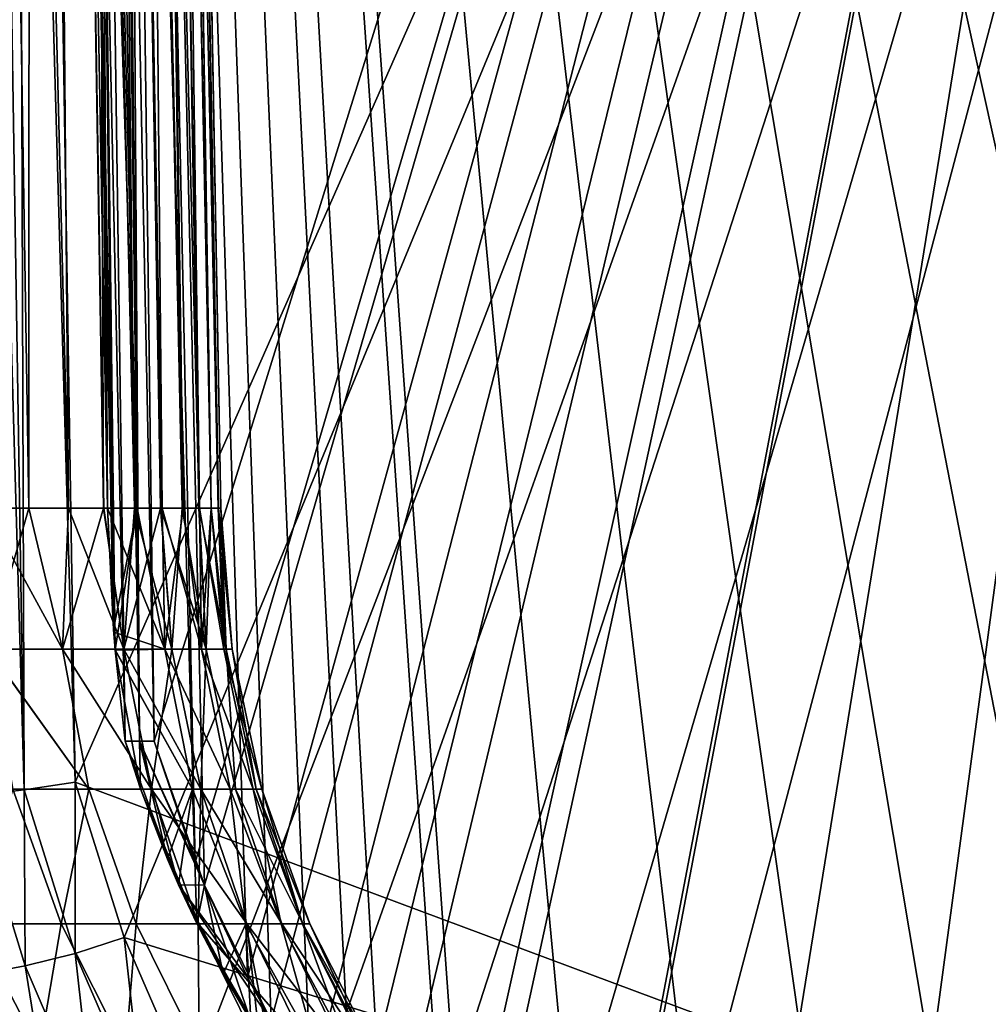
# Model space of a CAD drawing. Header units: millimetres. Extents: x -39.5 to 39.5, y -2 to 94.9.
# Tile 28 of 256: x -34.5 to -30.9, y 1.7 to 5.3. Entities that reach past the tile are written whole.
import ezdxf

# ---------------------------------------------------------------- set-up
doc = ezdxf.new("R2010")
doc.units = ezdxf.units.MM
doc.header["$LTSCALE"] = 65.185185
for name, color, linetype in [('417', 7, 'CONTINUOUS'), ('418', 7, 'CONTINUOUS'), ('422', 7, 'CONTINUOUS'), ('423', 7, 'CONTINUOUS'), ('437', 7, 'CONTINUOUS'), ('439', 7, 'CONTINUOUS'), ('449', 7, 'CONTINUOUS'), ('737', 7, 'CONTINUOUS'), ('741', 7, 'CONTINUOUS'), ('768', 7, 'CONTINUOUS'), ('775', 7, 'CONTINUOUS'), ('827', 7, 'CONTINUOUS'), ('830', 7, 'CONTINUOUS'), ('832', 7, 'CONTINUOUS'), ('836', 7, 'CONTINUOUS')]:
    doc.layers.add(name, color=color, linetype=linetype)

msp = doc.modelspace()

# ---------------------------------------------------------------- linework, layer by layer
at = {"layer": '417', "linetype": 'Continuous'}
for points in [[(-34.3671, 20, 13.4348), (-34.2364, 20, 13.7644), (-34.0677, 2.6642, 13.3695), (-34.3671, 20, 13.4348)], [(-34.34, 11.7384, 13.1047), (-34.3671, 20, 13.4348), (-34.1866, 3.5284, 13.1046), (-34.34, 11.7384, 13.1047)], [(-34.1866, 3.5284, 13.1046), (-34.3671, 20, 13.4348), (-34.1641, 3.0685, 13.141), (-34.1866, 3.5284, 13.1046)], [(-34.1641, 3.0685, 13.141), (-34.3671, 20, 13.4348), (-34.1585, 3.0022, 13.1523), (-34.1641, 3.0685, 13.141)], [(-34.1585, 3.0022, 13.1523), (-34.3671, 20, 13.4348), (-34.1209, 2.6642, 13.2333), (-34.1585, 3.0022, 13.1523)], [(-34.1209, 2.6642, 13.2333), (-34.3671, 20, 13.4348), (-34.0677, 2.6642, 13.3695), (-34.1209, 2.6642, 13.2333)], [(-34.2364, 20, 13.7644), (-34.1251, 11.3136, 13.6348), (-34.0677, 2.6642, 13.3695), (-34.2364, 20, 13.7644)], [(-34.014, 2.6642, 13.5056), (-34.0677, 2.6642, 13.3695), (-34.1251, 11.3136, 13.6348), (-34.014, 2.6642, 13.5056)]]:
    msp.add_3dface(points, dxfattribs=at)
at = {"layer": '418', "linetype": 'Continuous'}
for points in [[(-34.7467, 20, 7.9407), (-34.4732, 20, 8.5499), (-34.4797, 3.5284, 7.8308), (-34.7467, 20, 7.9407)], [(-34.6424, 3.5284, 7.5312), (-34.7467, 20, 7.9407), (-34.4797, 3.5284, 7.8308), (-34.6424, 3.5284, 7.5312)], [(-34.282, 20, 12.4705), (-34.4946, 20, 13.104), (-34.0772, 3.5284, 12.7902), (-34.282, 20, 12.4705)], [(-34.4946, 20, 13.104), (-34.34, 11.7384, 13.1047), (-34.0772, 3.5284, 12.7902), (-34.4946, 20, 13.104)], [(-34.4797, 3.5284, 7.8308), (-34.4732, 20, 8.5499), (-34.3325, 3.5284, 8.1393), (-34.4797, 3.5284, 7.8308)], [(-34.4732, 20, 8.5499), (-34.2673, 20, 9.1819), (-34.2015, 3.5284, 8.4553), (-34.4732, 20, 8.5499)], [(-34.3325, 3.5284, 8.1393), (-34.4732, 20, 8.5499), (-34.2015, 3.5284, 8.4553), (-34.3325, 3.5284, 8.1393)], [(-34.1388, 20, 11.8234), (-34.282, 20, 12.4705), (-33.9063, 3.5284, 12.1429), (-34.1388, 20, 11.8234)], [(-33.9063, 3.5284, 12.1429), (-34.282, 20, 12.4705), (-33.9836, 3.5284, 12.4694), (-33.9063, 3.5284, 12.1429)], [(-33.9836, 3.5284, 12.4694), (-34.282, 20, 12.4705), (-34.0772, 3.5284, 12.7902), (-33.9836, 3.5284, 12.4694)], [(-34.2673, 20, 9.1819), (-34.1297, 20, 9.8321), (-33.9099, 3.5284, 9.4392), (-34.2673, 20, 9.1819)], [(-34.2015, 3.5284, 8.4553), (-34.2673, 20, 9.1819), (-34.0873, 3.5284, 8.7778), (-34.2015, 3.5284, 8.4553)], [(-34.0873, 3.5284, 8.7778), (-34.2673, 20, 9.1819), (-33.9899, 3.5284, 9.1062), (-34.0873, 3.5284, 8.7778)], [(-33.9899, 3.5284, 9.1062), (-34.2673, 20, 9.1819), (-33.9099, 3.5284, 9.4392), (-33.9899, 3.5284, 9.1062)], [(-34.0648, 20, 11.1615), (-34.1388, 20, 11.8234), (-33.8018, 3.5284, 11.4756), (-34.0648, 20, 11.1615)], [(-33.8018, 3.5284, 11.4756), (-34.1388, 20, 11.8234), (-33.8456, 3.5284, 11.8114), (-33.8018, 3.5284, 11.4756)], [(-33.8456, 3.5284, 11.8114), (-34.1388, 20, 11.8234), (-33.9063, 3.5284, 12.1429), (-33.8456, 3.5284, 11.8114)], [(-34.1297, 20, 9.8321), (-34.0619, 20, 10.4965), (-33.8027, 3.5284, 10.1149), (-34.1297, 20, 9.8321)], [(-33.9099, 3.5284, 9.4392), (-34.1297, 20, 9.8321), (-33.8475, 3.5284, 9.7756), (-33.9099, 3.5284, 9.4392)], [(-33.8475, 3.5284, 9.7756), (-34.1297, 20, 9.8321), (-33.8027, 3.5284, 10.1149), (-33.8475, 3.5284, 9.7756)], [(-34.0619, 20, 10.4965), (-34.0648, 20, 11.1615), (-33.7668, 3.5284, 10.7967), (-34.0619, 20, 10.4965)], [(-33.7668, 3.5284, 10.7967), (-34.0648, 20, 11.1615), (-33.7755, 3.5284, 11.1369), (-33.7668, 3.5284, 10.7967)], [(-33.7755, 3.5284, 11.1369), (-34.0648, 20, 11.1615), (-33.8018, 3.5284, 11.4756), (-33.7755, 3.5284, 11.1369)], [(-33.8027, 3.5284, 10.1149), (-34.0619, 20, 10.4965), (-33.7758, 3.5284, 10.4557), (-33.8027, 3.5284, 10.1149)], [(-33.7758, 3.5284, 10.4557), (-34.0619, 20, 10.4965), (-33.7668, 3.5284, 10.7967), (-33.7758, 3.5284, 10.4557)], [(-34.34, 11.7384, 13.1047), (-34.1866, 3.5284, 13.1046), (-34.0772, 3.5284, 12.7902), (-34.34, 11.7384, 13.1047)]]:
    msp.add_3dface(points, dxfattribs=at)
at = {"layer": '422', "linetype": 'Continuous'}
for points in [[(-34.4732, 20, -8.5499), (-34.7467, 20, -7.9407), (-34.3315, 3.5284, -8.1416), (-34.4732, 20, -8.5499)], [(-34.3315, 3.5284, -8.1416), (-34.7467, 20, -7.9407), (-34.4786, 3.5284, -7.833), (-34.3315, 3.5284, -8.1416)], [(-34.4786, 3.5284, -7.833), (-34.7467, 20, -7.9407), (-34.6413, 3.5284, -7.5332), (-34.4786, 3.5284, -7.833)], [(-34.2673, 20, -9.1819), (-34.4732, 20, -8.5499), (-34.0864, 3.5284, -8.7804), (-34.2673, 20, -9.1819)], [(-34.0864, 3.5284, -8.7804), (-34.4732, 20, -8.5499), (-34.2006, 3.5284, -8.4578), (-34.0864, 3.5284, -8.7804)], [(-34.2006, 3.5284, -8.4578), (-34.4732, 20, -8.5499), (-34.3315, 3.5284, -8.1416), (-34.2006, 3.5284, -8.4578)], [(-34.34, 11.7384, -13.1047), (-34.282, 20, -12.4705), (-34.1866, 3.5284, -13.1046), (-34.34, 11.7384, -13.1047)], [(-34.282, 20, -12.4705), (-34.1388, 20, -11.8234), (-33.9839, 3.5284, -12.4702), (-34.282, 20, -12.4705)], [(-34.1866, 3.5284, -13.1046), (-34.282, 20, -12.4705), (-34.0774, 3.5284, -12.7907), (-34.1866, 3.5284, -13.1046)], [(-34.0774, 3.5284, -12.7907), (-34.282, 20, -12.4705), (-33.9839, 3.5284, -12.4702), (-34.0774, 3.5284, -12.7907)], [(-34.1297, 20, -9.8321), (-34.2673, 20, -9.1819), (-33.8471, 3.5284, -9.7783), (-34.1297, 20, -9.8321)], [(-33.8471, 3.5284, -9.7783), (-34.2673, 20, -9.1819), (-33.9093, 3.5284, -9.4418), (-33.8471, 3.5284, -9.7783)], [(-33.9093, 3.5284, -9.4418), (-34.2673, 20, -9.1819), (-33.9892, 3.5284, -9.1088), (-33.9093, 3.5284, -9.4418)], [(-33.9892, 3.5284, -9.1088), (-34.2673, 20, -9.1819), (-34.0864, 3.5284, -8.7804), (-33.9892, 3.5284, -9.1088)], [(-34.1388, 20, -11.8234), (-34.0648, 20, -11.1615), (-33.8458, 3.5284, -11.8129), (-34.1388, 20, -11.8234)], [(-33.9839, 3.5284, -12.4702), (-34.1388, 20, -11.8234), (-33.9065, 3.5284, -12.1441), (-33.9839, 3.5284, -12.4702)], [(-33.9065, 3.5284, -12.1441), (-34.1388, 20, -11.8234), (-33.8458, 3.5284, -11.8129), (-33.9065, 3.5284, -12.1441)], [(-34.0619, 20, -10.4965), (-34.1297, 20, -9.8321), (-33.7757, 3.5284, -10.4582), (-34.0619, 20, -10.4965)], [(-33.7757, 3.5284, -10.4582), (-34.1297, 20, -9.8321), (-33.8025, 3.5284, -10.1174), (-33.7757, 3.5284, -10.4582)], [(-33.8025, 3.5284, -10.1174), (-34.1297, 20, -9.8321), (-33.8471, 3.5284, -9.7783), (-33.8025, 3.5284, -10.1174)], [(-34.0648, 20, -11.1615), (-34.0619, 20, -10.4965), (-33.7756, 3.5284, -11.139), (-34.0648, 20, -11.1615)], [(-33.8458, 3.5284, -11.8129), (-34.0648, 20, -11.1615), (-33.802, 3.5284, -11.4775), (-33.8458, 3.5284, -11.8129)], [(-33.802, 3.5284, -11.4775), (-34.0648, 20, -11.1615), (-33.7756, 3.5284, -11.139), (-33.802, 3.5284, -11.4775)], [(-33.7756, 3.5284, -11.139), (-34.0619, 20, -10.4965), (-33.7668, 3.5284, -10.799), (-33.7756, 3.5284, -11.139)], [(-33.7668, 3.5284, -10.799), (-34.0619, 20, -10.4965), (-33.7757, 3.5284, -10.4582), (-33.7668, 3.5284, -10.799)]]:
    msp.add_3dface(points, dxfattribs=at)
at = {"layer": '423', "linetype": 'Continuous'}
for points in [[(-34.3671, 20, -13.4348), (-34.4946, 20, -13.104), (-34.1209, 2.6642, -13.2333), (-34.3671, 20, -13.4348)], [(-34.4946, 20, -13.104), (-34.34, 11.7384, -13.1047), (-34.1649, 3.0783, -13.1395), (-34.4946, 20, -13.104)], [(-34.1209, 2.6642, -13.2333), (-34.4946, 20, -13.104), (-34.1585, 3.003, -13.1522), (-34.1209, 2.6642, -13.2333)], [(-34.1585, 3.003, -13.1522), (-34.4946, 20, -13.104), (-34.1649, 3.0783, -13.1395), (-34.1585, 3.003, -13.1522)], [(-34.014, 2.6642, -13.5056), (-34.3671, 20, -13.4348), (-34.0677, 2.6642, -13.3695), (-34.014, 2.6642, -13.5056)], [(-34.3671, 20, -13.4348), (-34.014, 2.6642, -13.5056), (-34.1251, 11.3136, -13.6348), (-34.3671, 20, -13.4348)], [(-34.0677, 2.6642, -13.3695), (-34.3671, 20, -13.4348), (-34.1209, 2.6642, -13.2333), (-34.0677, 2.6642, -13.3695)], [(-34.34, 11.7384, -13.1047), (-34.1866, 3.5284, -13.1046), (-34.1649, 3.0783, -13.1395), (-34.34, 11.7384, -13.1047)]]:
    msp.add_3dface(points, dxfattribs=at)
at = {"layer": '437', "linetype": 'Continuous'}
for points in [[(-34.6424, 3.5284, 7.5312), (-34.4797, 3.5284, 7.8308), (-34.6298, 3.0051, 7.4679), (-34.6424, 3.5284, 7.5312)], [(-34.4797, 3.5284, 7.8308), (-34.3542, 3.0051, 7.9895), (-34.6298, 3.0051, 7.4679), (-34.4797, 3.5284, 7.8308)], [(-34.4797, 3.5284, 7.8308), (-34.3325, 3.5284, 8.1393), (-34.3542, 3.0051, 7.9895), (-34.4797, 3.5284, 7.8308)], [(-34.3325, 3.5284, 8.1393), (-34.2015, 3.5284, 8.4553), (-34.3542, 3.0051, 7.9895), (-34.3325, 3.5284, 8.1393)], [(-34.2015, 3.5284, 8.4553), (-34.1264, 3.0051, 8.5338), (-34.3542, 3.0051, 7.9895), (-34.2015, 3.5284, 8.4553)], [(-34.2015, 3.5284, 8.4553), (-34.0873, 3.5284, 8.7778), (-34.1264, 3.0051, 8.5338), (-34.2015, 3.5284, 8.4553)], [(-34.1866, 3.5284, 13.1046), (-34.1641, 3.0685, 13.141), (-33.9736, 3.0051, 12.5945), (-34.1866, 3.5284, 13.1046)], [(-34.0772, 3.5284, 12.7902), (-34.1866, 3.5284, 13.1046), (-33.9736, 3.0051, 12.5945), (-34.0772, 3.5284, 12.7902)], [(-34.0873, 3.5284, 8.7778), (-33.9899, 3.5284, 9.1062), (-34.1264, 3.0051, 8.5338), (-34.0873, 3.5284, 8.7778)], [(-33.9899, 3.5284, 9.1062), (-33.9483, 3.0051, 9.0962), (-34.1264, 3.0051, 8.5338), (-33.9899, 3.5284, 9.1062)], [(-33.9836, 3.5284, 12.4694), (-34.0772, 3.5284, 12.7902), (-33.9736, 3.0051, 12.5945), (-33.9836, 3.5284, 12.4694)], [(-33.9899, 3.5284, 9.1062), (-33.9099, 3.5284, 9.4392), (-33.9483, 3.0051, 9.0962), (-33.9899, 3.5284, 9.1062)], [(-33.9063, 3.5284, 12.1429), (-33.9836, 3.5284, 12.4694), (-33.8382, 3.0051, 12.0202), (-33.9063, 3.5284, 12.1429)], [(-33.9836, 3.5284, 12.4694), (-33.9736, 3.0051, 12.5945), (-33.8382, 3.0051, 12.0202), (-33.9836, 3.5284, 12.4694)], [(-33.9099, 3.5284, 9.4392), (-33.8213, 3.0051, 9.6723), (-33.9483, 3.0051, 9.0962), (-33.9099, 3.5284, 9.4392)], [(-33.9099, 3.5284, 9.4392), (-33.8475, 3.5284, 9.7756), (-33.8213, 3.0051, 9.6723), (-33.9099, 3.5284, 9.4392)], [(-33.8456, 3.5284, 11.8114), (-33.9063, 3.5284, 12.1429), (-33.8382, 3.0051, 12.0202), (-33.8456, 3.5284, 11.8114)], [(-33.8475, 3.5284, 9.7756), (-33.8027, 3.5284, 10.1149), (-33.8213, 3.0051, 9.6723), (-33.8475, 3.5284, 9.7756)], [(-33.8018, 3.5284, 11.4756), (-33.8456, 3.5284, 11.8114), (-33.7549, 3.0051, 11.4362), (-33.8018, 3.5284, 11.4756)], [(-33.8456, 3.5284, 11.8114), (-33.8382, 3.0051, 12.0202), (-33.7549, 3.0051, 11.4362), (-33.8456, 3.5284, 11.8114)], [(-33.8027, 3.5284, 10.1149), (-33.7464, 3.0051, 10.2575), (-33.8213, 3.0051, 9.6723), (-33.8027, 3.5284, 10.1149)], [(-33.8027, 3.5284, 10.1149), (-33.7758, 3.5284, 10.4557), (-33.7464, 3.0051, 10.2575), (-33.8027, 3.5284, 10.1149)], [(-33.7755, 3.5284, 11.1369), (-33.8018, 3.5284, 11.4756), (-33.7549, 3.0051, 11.4362), (-33.7755, 3.5284, 11.1369)], [(-33.7758, 3.5284, 10.4557), (-33.7668, 3.5284, 10.7967), (-33.7464, 3.0051, 10.2575), (-33.7758, 3.5284, 10.4557)], [(-33.7668, 3.5284, 10.7967), (-33.7755, 3.5284, 11.1369), (-33.7242, 3.0051, 10.847), (-33.7668, 3.5284, 10.7967)], [(-33.7755, 3.5284, 11.1369), (-33.7549, 3.0051, 11.4362), (-33.7242, 3.0051, 10.847), (-33.7755, 3.5284, 11.1369)], [(-33.7668, 3.5284, 10.7967), (-33.7242, 3.0051, 10.847), (-33.7464, 3.0051, 10.2575), (-33.7668, 3.5284, 10.7967)], [(-34.1641, 3.0685, 13.141), (-34.1585, 3.0022, 13.1523), (-33.9736, 3.0051, 12.5945), (-34.1641, 3.0685, 13.141)], [(-34.2561, 2.486, 7.9375), (-34.5382, 2.486, 7.4048), (-34.6298, 3.0051, 7.4679), (-34.2561, 2.486, 7.9375)], [(-34.3542, 3.0051, 7.9895), (-34.2561, 2.486, 7.9375), (-34.6298, 3.0051, 7.4679), (-34.3542, 3.0051, 7.9895)], [(-34.0231, 2.486, 8.4934), (-34.2561, 2.486, 7.9375), (-34.3542, 3.0051, 7.9895), (-34.0231, 2.486, 8.4934)], [(-34.1264, 3.0051, 8.5338), (-34.0231, 2.486, 8.4934), (-34.3542, 3.0051, 7.9895), (-34.1264, 3.0051, 8.5338)], [(-34.1585, 3.0022, 13.1523), (-33.8717, 2.486, 12.6416), (-33.9736, 3.0051, 12.5945), (-34.1585, 3.0022, 13.1523)], [(-34.1585, 3.0022, 13.1523), (-34.1209, 2.6642, 13.2333), (-34.0642, 2.4864, 13.2143), (-34.1585, 3.0022, 13.1523)], [(-34.1585, 3.0022, 13.1523), (-34.0642, 2.4864, 13.2143), (-33.8717, 2.486, 12.6416), (-34.1585, 3.0022, 13.1523)], [(-33.9483, 3.0051, 9.0962), (-34.0231, 2.486, 8.4934), (-34.1264, 3.0051, 8.5338), (-33.9483, 3.0051, 9.0962)], [(-33.8411, 2.486, 9.068), (-34.0231, 2.486, 8.4934), (-33.9483, 3.0051, 9.0962), (-33.8411, 2.486, 9.068)], [(-33.8717, 2.486, 12.6416), (-33.732, 2.486, 12.0553), (-33.9736, 3.0051, 12.5945), (-33.8717, 2.486, 12.6416)], [(-33.9736, 3.0051, 12.5945), (-33.732, 2.486, 12.0553), (-33.8382, 3.0051, 12.0202), (-33.9736, 3.0051, 12.5945)], [(-33.8213, 3.0051, 9.6723), (-33.8411, 2.486, 9.068), (-33.9483, 3.0051, 9.0962), (-33.8213, 3.0051, 9.6723)], [(-33.7115, 2.486, 9.6566), (-33.8411, 2.486, 9.068), (-33.8213, 3.0051, 9.6723), (-33.7115, 2.486, 9.6566)], [(-33.732, 2.486, 12.0553), (-33.6457, 2.486, 11.4588), (-33.8382, 3.0051, 12.0202), (-33.732, 2.486, 12.0553)], [(-33.8382, 3.0051, 12.0202), (-33.6457, 2.486, 11.4588), (-33.7549, 3.0051, 11.4362), (-33.8382, 3.0051, 12.0202)], [(-33.7464, 3.0051, 10.2575), (-33.7115, 2.486, 9.6566), (-33.8213, 3.0051, 9.6723), (-33.7464, 3.0051, 10.2575)], [(-33.6457, 2.486, 11.4588), (-33.6134, 2.486, 10.8569), (-33.7549, 3.0051, 11.4362), (-33.6457, 2.486, 11.4588)], [(-33.7549, 3.0051, 11.4362), (-33.6134, 2.486, 10.8569), (-33.7242, 3.0051, 10.847), (-33.7549, 3.0051, 11.4362)], [(-33.6354, 2.486, 10.2545), (-33.7115, 2.486, 9.6566), (-33.7464, 3.0051, 10.2575), (-33.6354, 2.486, 10.2545)], [(-33.7242, 3.0051, 10.847), (-33.6354, 2.486, 10.2545), (-33.7464, 3.0051, 10.2575), (-33.7242, 3.0051, 10.847)], [(-33.6134, 2.486, 10.8569), (-33.6354, 2.486, 10.2545), (-33.7242, 3.0051, 10.847), (-33.6134, 2.486, 10.8569)], [(-34.3589, 1.9855, 7.3609), (-34.6823, 1.9855, 6.8543), (-34.5382, 2.486, 7.4048), (-34.3589, 1.9855, 7.3609)], [(-34.2561, 2.486, 7.9375), (-34.3589, 1.9855, 7.3609), (-34.5382, 2.486, 7.4048), (-34.2561, 2.486, 7.9375)], [(-34.0811, 1.9855, 7.8938), (-34.3589, 1.9855, 7.3609), (-34.2561, 2.486, 7.9375), (-34.0811, 1.9855, 7.8938)], [(-34.0231, 2.486, 8.4934), (-34.0811, 1.9855, 7.8938), (-34.2561, 2.486, 7.9375), (-34.0231, 2.486, 8.4934)], [(-33.8509, 1.9855, 8.449), (-34.0811, 1.9855, 7.8938), (-34.0231, 2.486, 8.4934), (-33.8509, 1.9855, 8.449)], [(-33.9234, 2.1301, 13.1772), (-33.8555, 1.9859, 13.1621), (-34.0642, 2.4864, 13.2143), (-33.9234, 2.1301, 13.1772)], [(-34.0642, 2.4864, 13.2143), (-33.8555, 1.9859, 13.1621), (-33.8717, 2.486, 12.6416), (-34.0642, 2.4864, 13.2143)], [(-33.9646, 2.225, 13.187), (-33.9234, 2.1301, 13.1772), (-34.0642, 2.4864, 13.2143), (-33.9646, 2.225, 13.187)], [(-33.8411, 2.486, 9.068), (-33.8509, 1.9855, 8.449), (-34.0231, 2.486, 8.4934), (-33.8411, 2.486, 9.068)], [(-33.8555, 1.9859, 13.1621), (-33.673, 1.9855, 12.5879), (-33.8717, 2.486, 12.6416), (-33.8555, 1.9859, 13.1621)], [(-33.8717, 2.486, 12.6416), (-33.673, 1.9855, 12.5879), (-33.732, 2.486, 12.0553), (-33.8717, 2.486, 12.6416)], [(-33.6701, 1.9855, 9.0221), (-33.8509, 1.9855, 8.449), (-33.8411, 2.486, 9.068), (-33.6701, 1.9855, 9.0221)], [(-33.5401, 1.9855, 9.6089), (-33.6701, 1.9855, 9.0221), (-33.8411, 2.486, 9.068), (-33.5401, 1.9855, 9.6089)], [(-33.7115, 2.486, 9.6566), (-33.5401, 1.9855, 9.6089), (-33.8411, 2.486, 9.068), (-33.7115, 2.486, 9.6566)], [(-33.673, 1.9855, 12.5879), (-33.5421, 1.9855, 12.0014), (-33.732, 2.486, 12.0553), (-33.673, 1.9855, 12.5879)], [(-33.732, 2.486, 12.0553), (-33.5421, 1.9855, 12.0014), (-33.6457, 2.486, 11.4588), (-33.732, 2.486, 12.0553)], [(-33.4619, 1.9855, 10.2048), (-33.5401, 1.9855, 9.6089), (-33.7115, 2.486, 9.6566), (-33.4619, 1.9855, 10.2048)], [(-33.6354, 2.486, 10.2545), (-33.4619, 1.9855, 10.2048), (-33.7115, 2.486, 9.6566), (-33.6354, 2.486, 10.2545)], [(-33.5421, 1.9855, 12.0014), (-33.4629, 1.9855, 11.4056), (-33.6457, 2.486, 11.4588), (-33.5421, 1.9855, 12.0014)], [(-33.6457, 2.486, 11.4588), (-33.4629, 1.9855, 11.4056), (-33.6134, 2.486, 10.8569), (-33.6457, 2.486, 11.4588)], [(-33.4361, 1.9855, 10.8052), (-33.4619, 1.9855, 10.2048), (-33.6354, 2.486, 10.2545), (-33.4361, 1.9855, 10.8052)], [(-33.6134, 2.486, 10.8569), (-33.4361, 1.9855, 10.8052), (-33.6354, 2.486, 10.2545), (-33.6134, 2.486, 10.8569)], [(-33.4629, 1.9855, 11.4056), (-33.4361, 1.9855, 10.8052), (-33.6134, 2.486, 10.8569), (-33.4629, 1.9855, 11.4056)], [(-34.4393, 1.512, 6.7832), (-34.7999, 1.512, 6.3017), (-34.6823, 1.9855, 6.8543), (-34.4393, 1.512, 6.7832)], [(-34.3589, 1.9855, 7.3609), (-34.4393, 1.512, 6.7832), (-34.6823, 1.9855, 6.8543), (-34.3589, 1.9855, 7.3609)], [(-34.1207, 1.512, 7.2935), (-34.4393, 1.512, 6.7832), (-34.3589, 1.9855, 7.3609), (-34.1207, 1.512, 7.2935)], [(-34.0811, 1.9855, 7.8938), (-34.1207, 1.512, 7.2935), (-34.3589, 1.9855, 7.3609), (-34.0811, 1.9855, 7.8938)], [(-33.8464, 1.512, 7.829), (-34.1207, 1.512, 7.2935), (-34.0811, 1.9855, 7.8938), (-33.8464, 1.512, 7.829)], [(-33.8509, 1.9855, 8.449), (-33.8464, 1.512, 7.829), (-34.0811, 1.9855, 7.8938), (-33.8509, 1.9855, 8.449)], [(-33.6546, 1.6253, 13.1225), (-33.5818, 1.5123, 13.1092), (-33.8555, 1.9859, 13.1621), (-33.6546, 1.6253, 13.1225)], [(-33.8555, 1.9859, 13.1621), (-33.5818, 1.5123, 13.1092), (-33.673, 1.9855, 12.5879), (-33.8555, 1.9859, 13.1621)], [(-33.7575, 1.7997, 13.1422), (-33.6546, 1.6253, 13.1225), (-33.8555, 1.9859, 13.1621), (-33.7575, 1.7997, 13.1422)], [(-33.6183, 1.512, 8.3857), (-33.8464, 1.512, 7.829), (-33.8509, 1.9855, 8.449), (-33.6183, 1.512, 8.3857)], [(-33.6701, 1.9855, 9.0221), (-33.6183, 1.512, 8.3857), (-33.8509, 1.9855, 8.449), (-33.6701, 1.9855, 9.0221)], [(-33.5818, 1.5123, 13.1092), (-33.4101, 1.512, 12.5316), (-33.673, 1.9855, 12.5879), (-33.5818, 1.5123, 13.1092)], [(-33.673, 1.9855, 12.5879), (-33.4101, 1.512, 12.5316), (-33.5421, 1.9855, 12.0014), (-33.673, 1.9855, 12.5879)], [(-33.3072, 1.512, 9.5468), (-33.4382, 1.512, 8.9597), (-33.6701, 1.9855, 9.0221), (-33.3072, 1.512, 9.5468)], [(-33.5401, 1.9855, 9.6089), (-33.3072, 1.512, 9.5468), (-33.6701, 1.9855, 9.0221), (-33.5401, 1.9855, 9.6089)], [(-33.4382, 1.512, 8.9597), (-33.6183, 1.512, 8.3857), (-33.6701, 1.9855, 9.0221), (-33.4382, 1.512, 8.9597)], [(-33.4101, 1.512, 12.5316), (-33.2884, 1.512, 11.9424), (-33.5421, 1.9855, 12.0014), (-33.4101, 1.512, 12.5316)], [(-33.5421, 1.9855, 12.0014), (-33.2884, 1.512, 11.9424), (-33.4629, 1.9855, 11.4056), (-33.5421, 1.9855, 12.0014)], [(-33.2263, 1.512, 10.143), (-33.3072, 1.512, 9.5468), (-33.5401, 1.9855, 9.6089), (-33.2263, 1.512, 10.143)], [(-33.4619, 1.9855, 10.2048), (-33.2263, 1.512, 10.143), (-33.5401, 1.9855, 9.6089), (-33.4619, 1.9855, 10.2048)], [(-33.2884, 1.512, 11.9424), (-33.2169, 1.512, 11.3451), (-33.4629, 1.9855, 11.4056), (-33.2884, 1.512, 11.9424)], [(-33.4629, 1.9855, 11.4056), (-33.2169, 1.512, 11.3451), (-33.4361, 1.9855, 10.8052), (-33.4629, 1.9855, 11.4056)], [(-33.1961, 1.512, 10.7438), (-33.2263, 1.512, 10.143), (-33.4619, 1.9855, 10.2048), (-33.1961, 1.512, 10.7438)], [(-33.4361, 1.9855, 10.8052), (-33.1961, 1.512, 10.7438), (-33.4619, 1.9855, 10.2048), (-33.4361, 1.9855, 10.8052)], [(-33.2169, 1.512, 11.3451), (-33.1961, 1.512, 10.7438), (-33.4361, 1.9855, 10.8052), (-33.2169, 1.512, 11.3451)]]:
    msp.add_3dface(points, dxfattribs=at)
at = {"layer": '439', "linetype": 'Continuous'}
for points in [[(-34.4786, 3.5284, -7.833), (-34.6413, 3.5284, -7.5332), (-34.354, 3.0051, -7.9899), (-34.4786, 3.5284, -7.833)], [(-34.6413, 3.5284, -7.5332), (-34.6295, 3.0051, -7.4683), (-34.354, 3.0051, -7.9899), (-34.6413, 3.5284, -7.5332)], [(-34.3315, 3.5284, -8.1416), (-34.4786, 3.5284, -7.833), (-34.354, 3.0051, -7.9899), (-34.3315, 3.5284, -8.1416)], [(-34.3315, 3.5284, -8.1416), (-34.354, 3.0051, -7.9899), (-34.1263, 3.0051, -8.5342), (-34.3315, 3.5284, -8.1416)], [(-34.2006, 3.5284, -8.4578), (-34.3315, 3.5284, -8.1416), (-34.1263, 3.0051, -8.5342), (-34.2006, 3.5284, -8.4578)], [(-34.0864, 3.5284, -8.7804), (-34.2006, 3.5284, -8.4578), (-34.1263, 3.0051, -8.5342), (-34.0864, 3.5284, -8.7804)], [(-34.1866, 3.5284, -13.1046), (-34.0774, 3.5284, -12.7907), (-34.1649, 3.0783, -13.1395), (-34.1866, 3.5284, -13.1046)], [(-34.0774, 3.5284, -12.7907), (-34.1585, 3.003, -13.1522), (-34.1649, 3.0783, -13.1395), (-34.0774, 3.5284, -12.7907)], [(-34.1585, 3.003, -13.1522), (-34.0774, 3.5284, -12.7907), (-33.9737, 3.0051, -12.5949), (-34.1585, 3.003, -13.1522)], [(-34.0864, 3.5284, -8.7804), (-34.1263, 3.0051, -8.5342), (-33.9482, 3.0051, -9.0966), (-34.0864, 3.5284, -8.7804)], [(-33.9892, 3.5284, -9.1088), (-34.0864, 3.5284, -8.7804), (-33.9482, 3.0051, -9.0966), (-33.9892, 3.5284, -9.1088)], [(-34.0774, 3.5284, -12.7907), (-33.9839, 3.5284, -12.4702), (-33.9737, 3.0051, -12.5949), (-34.0774, 3.5284, -12.7907)], [(-33.9093, 3.5284, -9.4418), (-33.9892, 3.5284, -9.1088), (-33.8212, 3.0051, -9.6728), (-33.9093, 3.5284, -9.4418)], [(-33.9892, 3.5284, -9.1088), (-33.9482, 3.0051, -9.0966), (-33.8212, 3.0051, -9.6728), (-33.9892, 3.5284, -9.1088)], [(-33.9839, 3.5284, -12.4702), (-33.9065, 3.5284, -12.1441), (-33.9737, 3.0051, -12.5949), (-33.9839, 3.5284, -12.4702)], [(-33.9065, 3.5284, -12.1441), (-33.8383, 3.0051, -12.0207), (-33.9737, 3.0051, -12.5949), (-33.9065, 3.5284, -12.1441)], [(-33.8471, 3.5284, -9.7783), (-33.9093, 3.5284, -9.4418), (-33.8212, 3.0051, -9.6728), (-33.8471, 3.5284, -9.7783)], [(-33.9065, 3.5284, -12.1441), (-33.8458, 3.5284, -11.8129), (-33.8383, 3.0051, -12.0207), (-33.9065, 3.5284, -12.1441)], [(-33.8025, 3.5284, -10.1174), (-33.8471, 3.5284, -9.7783), (-33.7464, 3.0051, -10.258), (-33.8025, 3.5284, -10.1174)], [(-33.8471, 3.5284, -9.7783), (-33.8212, 3.0051, -9.6728), (-33.7464, 3.0051, -10.258), (-33.8471, 3.5284, -9.7783)], [(-33.8458, 3.5284, -11.8129), (-33.802, 3.5284, -11.4775), (-33.8383, 3.0051, -12.0207), (-33.8458, 3.5284, -11.8129)], [(-33.802, 3.5284, -11.4775), (-33.7549, 3.0051, -11.4367), (-33.8383, 3.0051, -12.0207), (-33.802, 3.5284, -11.4775)], [(-33.7757, 3.5284, -10.4582), (-33.8025, 3.5284, -10.1174), (-33.7464, 3.0051, -10.258), (-33.7757, 3.5284, -10.4582)], [(-33.802, 3.5284, -11.4775), (-33.7756, 3.5284, -11.139), (-33.7549, 3.0051, -11.4367), (-33.802, 3.5284, -11.4775)], [(-33.7668, 3.5284, -10.799), (-33.7757, 3.5284, -10.4582), (-33.7242, 3.0051, -10.8475), (-33.7668, 3.5284, -10.799)], [(-33.7757, 3.5284, -10.4582), (-33.7464, 3.0051, -10.258), (-33.7242, 3.0051, -10.8475), (-33.7757, 3.5284, -10.4582)], [(-33.7756, 3.5284, -11.139), (-33.7668, 3.5284, -10.799), (-33.7242, 3.0051, -10.8475), (-33.7756, 3.5284, -11.139)], [(-33.7756, 3.5284, -11.139), (-33.7242, 3.0051, -10.8475), (-33.7549, 3.0051, -11.4367), (-33.7756, 3.5284, -11.139)], [(-34.5382, 2.486, -7.4048), (-34.2562, 2.486, -7.9375), (-34.6295, 3.0051, -7.4683), (-34.5382, 2.486, -7.4048)], [(-34.6295, 3.0051, -7.4683), (-34.2562, 2.486, -7.9375), (-34.354, 3.0051, -7.9899), (-34.6295, 3.0051, -7.4683)], [(-34.2562, 2.486, -7.9375), (-34.0231, 2.486, -8.4934), (-34.354, 3.0051, -7.9899), (-34.2562, 2.486, -7.9375)], [(-34.354, 3.0051, -7.9899), (-34.0231, 2.486, -8.4934), (-34.1263, 3.0051, -8.5342), (-34.354, 3.0051, -7.9899)], [(-33.8717, 2.486, -12.6416), (-34.1585, 3.003, -13.1522), (-33.9737, 3.0051, -12.5949), (-33.8717, 2.486, -12.6416)], [(-34.1209, 2.6642, -13.2333), (-34.1585, 3.003, -13.1522), (-34.0642, 2.4864, -13.2143), (-34.1209, 2.6642, -13.2333)], [(-34.1585, 3.003, -13.1522), (-33.8717, 2.486, -12.6416), (-34.0642, 2.4864, -13.2143), (-34.1585, 3.003, -13.1522)], [(-34.0231, 2.486, -8.4934), (-33.8411, 2.486, -9.068), (-34.1263, 3.0051, -8.5342), (-34.0231, 2.486, -8.4934)], [(-34.1263, 3.0051, -8.5342), (-33.8411, 2.486, -9.068), (-33.9482, 3.0051, -9.0966), (-34.1263, 3.0051, -8.5342)], [(-33.732, 2.486, -12.0553), (-33.8717, 2.486, -12.6416), (-33.9737, 3.0051, -12.5949), (-33.732, 2.486, -12.0553)], [(-33.8383, 3.0051, -12.0207), (-33.732, 2.486, -12.0553), (-33.9737, 3.0051, -12.5949), (-33.8383, 3.0051, -12.0207)], [(-33.9482, 3.0051, -9.0966), (-33.8411, 2.486, -9.068), (-33.8212, 3.0051, -9.6728), (-33.9482, 3.0051, -9.0966)], [(-33.8411, 2.486, -9.068), (-33.7115, 2.486, -9.6566), (-33.8212, 3.0051, -9.6728), (-33.8411, 2.486, -9.068)], [(-33.6457, 2.486, -11.4588), (-33.732, 2.486, -12.0553), (-33.8383, 3.0051, -12.0207), (-33.6457, 2.486, -11.4588)], [(-33.7549, 3.0051, -11.4367), (-33.6457, 2.486, -11.4588), (-33.8383, 3.0051, -12.0207), (-33.7549, 3.0051, -11.4367)], [(-33.8212, 3.0051, -9.6728), (-33.7115, 2.486, -9.6566), (-33.7464, 3.0051, -10.258), (-33.8212, 3.0051, -9.6728)], [(-33.6134, 2.486, -10.8569), (-33.6457, 2.486, -11.4588), (-33.7549, 3.0051, -11.4367), (-33.6134, 2.486, -10.8569)], [(-33.7242, 3.0051, -10.8475), (-33.6134, 2.486, -10.8569), (-33.7549, 3.0051, -11.4367), (-33.7242, 3.0051, -10.8475)], [(-33.7115, 2.486, -9.6566), (-33.6354, 2.486, -10.2545), (-33.7464, 3.0051, -10.258), (-33.7115, 2.486, -9.6566)], [(-33.7464, 3.0051, -10.258), (-33.6354, 2.486, -10.2545), (-33.7242, 3.0051, -10.8475), (-33.7464, 3.0051, -10.258)], [(-33.6354, 2.486, -10.2545), (-33.6134, 2.486, -10.8569), (-33.7242, 3.0051, -10.8475), (-33.6354, 2.486, -10.2545)], [(-34.6823, 1.9855, -6.8543), (-34.3589, 1.9855, -7.3609), (-34.5382, 2.486, -7.4048), (-34.6823, 1.9855, -6.8543)], [(-34.5382, 2.486, -7.4048), (-34.3589, 1.9855, -7.3609), (-34.2562, 2.486, -7.9375), (-34.5382, 2.486, -7.4048)], [(-34.3589, 1.9855, -7.3609), (-34.0811, 1.9855, -7.8938), (-34.2562, 2.486, -7.9375), (-34.3589, 1.9855, -7.3609)], [(-34.2562, 2.486, -7.9375), (-34.0811, 1.9855, -7.8938), (-34.0231, 2.486, -8.4934), (-34.2562, 2.486, -7.9375)], [(-34.0811, 1.9855, -7.8938), (-33.8509, 1.9855, -8.449), (-34.0231, 2.486, -8.4934), (-34.0811, 1.9855, -7.8938)], [(-34.0642, 2.4864, -13.2143), (-33.8717, 2.486, -12.6416), (-33.9646, 2.2251, -13.187), (-34.0642, 2.4864, -13.2143)], [(-33.8509, 1.9855, -8.449), (-33.6701, 1.9855, -9.0221), (-34.0231, 2.486, -8.4934), (-33.8509, 1.9855, -8.449)], [(-34.0231, 2.486, -8.4934), (-33.6701, 1.9855, -9.0221), (-33.8411, 2.486, -9.068), (-34.0231, 2.486, -8.4934)], [(-33.9646, 2.2251, -13.187), (-33.8717, 2.486, -12.6416), (-33.9234, 2.1301, -13.1772), (-33.9646, 2.2251, -13.187)], [(-33.8717, 2.486, -12.6416), (-33.8555, 1.9859, -13.1621), (-33.9234, 2.1301, -13.1772), (-33.8717, 2.486, -12.6416)], [(-33.673, 1.9855, -12.5879), (-33.8555, 1.9859, -13.1621), (-33.8717, 2.486, -12.6416), (-33.673, 1.9855, -12.5879)], [(-33.732, 2.486, -12.0553), (-33.673, 1.9855, -12.5879), (-33.8717, 2.486, -12.6416), (-33.732, 2.486, -12.0553)], [(-33.6701, 1.9855, -9.0221), (-33.5401, 1.9855, -9.6089), (-33.8411, 2.486, -9.068), (-33.6701, 1.9855, -9.0221)], [(-33.8411, 2.486, -9.068), (-33.5401, 1.9855, -9.6089), (-33.7115, 2.486, -9.6566), (-33.8411, 2.486, -9.068)], [(-33.5421, 1.9855, -12.0014), (-33.673, 1.9855, -12.5879), (-33.732, 2.486, -12.0553), (-33.5421, 1.9855, -12.0014)], [(-33.6457, 2.486, -11.4588), (-33.5421, 1.9855, -12.0014), (-33.732, 2.486, -12.0553), (-33.6457, 2.486, -11.4588)], [(-33.5401, 1.9855, -9.6089), (-33.4619, 1.9855, -10.2048), (-33.7115, 2.486, -9.6566), (-33.5401, 1.9855, -9.6089)], [(-33.7115, 2.486, -9.6566), (-33.4619, 1.9855, -10.2048), (-33.6354, 2.486, -10.2545), (-33.7115, 2.486, -9.6566)], [(-33.4629, 1.9855, -11.4056), (-33.5421, 1.9855, -12.0014), (-33.6457, 2.486, -11.4588), (-33.4629, 1.9855, -11.4056)], [(-33.6134, 2.486, -10.8569), (-33.4629, 1.9855, -11.4056), (-33.6457, 2.486, -11.4588), (-33.6134, 2.486, -10.8569)], [(-33.4619, 1.9855, -10.2048), (-33.4361, 1.9855, -10.8052), (-33.6354, 2.486, -10.2545), (-33.4619, 1.9855, -10.2048)], [(-33.6354, 2.486, -10.2545), (-33.4361, 1.9855, -10.8052), (-33.6134, 2.486, -10.8569), (-33.6354, 2.486, -10.2545)], [(-33.4361, 1.9855, -10.8052), (-33.4629, 1.9855, -11.4056), (-33.6134, 2.486, -10.8569), (-33.4361, 1.9855, -10.8052)], [(-34.7999, 1.512, -6.3017), (-34.4393, 1.512, -6.7832), (-34.6823, 1.9855, -6.8543), (-34.7999, 1.512, -6.3017)], [(-34.6823, 1.9855, -6.8543), (-34.4393, 1.512, -6.7832), (-34.3589, 1.9855, -7.3609), (-34.6823, 1.9855, -6.8543)], [(-34.4393, 1.512, -6.7832), (-34.1207, 1.512, -7.2935), (-34.3589, 1.9855, -7.3609), (-34.4393, 1.512, -6.7832)], [(-34.3589, 1.9855, -7.3609), (-34.1207, 1.512, -7.2935), (-34.0811, 1.9855, -7.8938), (-34.3589, 1.9855, -7.3609)], [(-34.1207, 1.512, -7.2935), (-33.8464, 1.512, -7.829), (-34.0811, 1.9855, -7.8938), (-34.1207, 1.512, -7.2935)], [(-34.0811, 1.9855, -7.8938), (-33.8464, 1.512, -7.829), (-33.8509, 1.9855, -8.449), (-34.0811, 1.9855, -7.8938)], [(-33.8555, 1.9859, -13.1621), (-33.673, 1.9855, -12.5879), (-33.7575, 1.7997, -13.1422), (-33.8555, 1.9859, -13.1621)], [(-33.8464, 1.512, -7.829), (-33.6183, 1.512, -8.3857), (-33.8509, 1.9855, -8.449), (-33.8464, 1.512, -7.829)], [(-33.6183, 1.512, -8.3857), (-33.4382, 1.512, -8.9597), (-33.8509, 1.9855, -8.449), (-33.6183, 1.512, -8.3857)], [(-33.8509, 1.9855, -8.449), (-33.4382, 1.512, -8.9597), (-33.6701, 1.9855, -9.0221), (-33.8509, 1.9855, -8.449)], [(-33.7575, 1.7997, -13.1422), (-33.673, 1.9855, -12.5879), (-33.6546, 1.6253, -13.1225), (-33.7575, 1.7997, -13.1422)], [(-33.4101, 1.512, -12.5316), (-33.5818, 1.5123, -13.1092), (-33.673, 1.9855, -12.5879), (-33.4101, 1.512, -12.5316)], [(-33.5421, 1.9855, -12.0014), (-33.4101, 1.512, -12.5316), (-33.673, 1.9855, -12.5879), (-33.5421, 1.9855, -12.0014)], [(-33.673, 1.9855, -12.5879), (-33.5818, 1.5123, -13.1092), (-33.6546, 1.6253, -13.1225), (-33.673, 1.9855, -12.5879)], [(-33.4382, 1.512, -8.9597), (-33.3072, 1.512, -9.5468), (-33.6701, 1.9855, -9.0221), (-33.4382, 1.512, -8.9597)], [(-33.6701, 1.9855, -9.0221), (-33.3072, 1.512, -9.5468), (-33.5401, 1.9855, -9.6089), (-33.6701, 1.9855, -9.0221)], [(-33.2884, 1.512, -11.9424), (-33.4101, 1.512, -12.5316), (-33.5421, 1.9855, -12.0014), (-33.2884, 1.512, -11.9424)], [(-33.4629, 1.9855, -11.4056), (-33.2884, 1.512, -11.9424), (-33.5421, 1.9855, -12.0014), (-33.4629, 1.9855, -11.4056)], [(-33.3072, 1.512, -9.5468), (-33.2263, 1.512, -10.143), (-33.5401, 1.9855, -9.6089), (-33.3072, 1.512, -9.5468)], [(-33.5401, 1.9855, -9.6089), (-33.2263, 1.512, -10.143), (-33.4619, 1.9855, -10.2048), (-33.5401, 1.9855, -9.6089)], [(-33.2169, 1.512, -11.3451), (-33.2884, 1.512, -11.9424), (-33.4629, 1.9855, -11.4056), (-33.2169, 1.512, -11.3451)], [(-33.4361, 1.9855, -10.8052), (-33.2169, 1.512, -11.3451), (-33.4629, 1.9855, -11.4056), (-33.4361, 1.9855, -10.8052)], [(-33.2263, 1.512, -10.143), (-33.1961, 1.512, -10.7438), (-33.4619, 1.9855, -10.2048), (-33.2263, 1.512, -10.143)], [(-33.4619, 1.9855, -10.2048), (-33.1961, 1.512, -10.7438), (-33.4361, 1.9855, -10.8052), (-33.4619, 1.9855, -10.2048)], [(-33.1961, 1.512, -10.7438), (-33.2169, 1.512, -11.3451), (-33.4361, 1.9855, -10.8052), (-33.1961, 1.512, -10.7438)]]:
    msp.add_3dface(points, dxfattribs=at)
at = {"layer": '449', "linetype": 'Continuous'}
for points in [[(-34.1209, 2.6642, 13.2333), (-34.0677, 2.6642, 13.3695), (-34.0642, 2.4864, 13.2143), (-34.1209, 2.6642, 13.2333)], [(-34.0677, 2.6642, -13.3695), (-34.1209, 2.6642, -13.2333), (-33.9234, 2.1301, -13.1772), (-34.0677, 2.6642, -13.3695)], [(-34.1209, 2.6642, -13.2333), (-34.0642, 2.4864, -13.2143), (-33.9234, 2.1301, -13.1772), (-34.1209, 2.6642, -13.2333)], [(-34.0677, 2.6642, 13.3695), (-34.014, 2.6642, 13.5056), (-33.8272, 2.1286, 13.4212), (-34.0677, 2.6642, 13.3695)], [(-34.0677, 2.6642, 13.3695), (-33.9234, 2.1301, 13.1772), (-33.9646, 2.225, 13.187), (-34.0677, 2.6642, 13.3695)], [(-33.9234, 2.1301, 13.1772), (-34.0677, 2.6642, 13.3695), (-33.8272, 2.1286, 13.4212), (-33.9234, 2.1301, 13.1772)], [(-34.0677, 2.6642, 13.3695), (-33.9646, 2.225, 13.187), (-34.0642, 2.4864, 13.2143), (-34.0677, 2.6642, 13.3695)], [(-34.014, 2.6642, -13.5056), (-34.0677, 2.6642, -13.3695), (-33.8615, 2.2133, -13.4366), (-34.014, 2.6642, -13.5056)], [(-34.0677, 2.6642, -13.3695), (-33.9234, 2.1301, -13.1772), (-33.8272, 2.1286, -13.4212), (-34.0677, 2.6642, -13.3695)], [(-33.8615, 2.2133, -13.4366), (-34.0677, 2.6642, -13.3695), (-33.8272, 2.1286, -13.4212), (-33.8615, 2.2133, -13.4366)], [(-33.8272, 2.1286, 13.4212), (-34.014, 2.6642, 13.5056), (-33.8615, 2.2133, 13.4366), (-33.8272, 2.1286, 13.4212)], [(-34.0642, 2.4864, -13.2143), (-33.9646, 2.2251, -13.187), (-33.9234, 2.1301, -13.1772), (-34.0642, 2.4864, -13.2143)], [(-33.8555, 1.9859, 13.1621), (-33.9234, 2.1301, 13.1772), (-33.8272, 2.1286, 13.4212), (-33.8555, 1.9859, 13.1621)], [(-33.8555, 1.9859, -13.1621), (-33.7575, 1.7997, -13.1422), (-33.9234, 2.1301, -13.1772), (-33.8555, 1.9859, -13.1621)], [(-33.7575, 1.7997, -13.1422), (-33.6546, 1.6253, -13.1225), (-33.9234, 2.1301, -13.1772), (-33.7575, 1.7997, -13.1422)], [(-33.9234, 2.1301, -13.1772), (-33.6546, 1.6253, -13.1225), (-33.5799, 1.6249, -13.3115), (-33.9234, 2.1301, -13.1772)], [(-33.8272, 2.1286, -13.4212), (-33.9234, 2.1301, -13.1772), (-33.6671, 1.7855, -13.35), (-33.8272, 2.1286, -13.4212)], [(-33.6671, 1.7855, -13.35), (-33.9234, 2.1301, -13.1772), (-33.5799, 1.6249, -13.3115), (-33.6671, 1.7855, -13.35)], [(-33.7575, 1.7997, 13.1422), (-33.8555, 1.9859, 13.1621), (-33.8272, 2.1286, 13.4212), (-33.7575, 1.7997, 13.1422)], [(-33.6546, 1.6253, 13.1225), (-33.7575, 1.7997, 13.1422), (-33.8272, 2.1286, 13.4212), (-33.6546, 1.6253, 13.1225)], [(-33.5799, 1.6249, 13.3115), (-33.6546, 1.6253, 13.1225), (-33.8272, 2.1286, 13.4212), (-33.5799, 1.6249, 13.3115)], [(-33.6671, 1.7855, 13.35), (-33.5799, 1.6249, 13.3115), (-33.8272, 2.1286, 13.4212), (-33.6671, 1.7855, 13.35)]]:
    msp.add_3dface(points, dxfattribs=at)
at = {"layer": '737', "linetype": 'Continuous'}
for points in [[(-27.6985, 17.5, -12.5873), (-26.238, -0.5, -11.9674), (-34.5475, 17.5, -15.4946), (-27.6985, 17.5, -12.5873)], [(-34.5475, 17.5, -15.4946), (-26.238, -0.5, -11.9674), (-34.3067, 2.5112, -15.3924), (-34.5475, 17.5, -15.4946)], [(-34.3067, 2.5112, -15.3924), (-26.238, -0.5, -11.9674), (-34.125, 1.934, -15.3153), (-34.3067, 2.5112, -15.3924)], [(-34.125, 1.934, -15.3153), (-26.238, -0.5, -11.9674), (-33.8835, 1.3784, -15.2127), (-34.125, 1.934, -15.3153)]]:
    msp.add_3dface(points, dxfattribs=at)
at = {"layer": '741', "linetype": 'Continuous'}
for points in [[(-28.6424, 20, -11.3899), (-34.2364, 20, -13.7644), (-29.7011, -0.5, -11.6449), (-28.6424, 20, -11.3899)], [(-29.7011, -0.5, -11.6449), (-34.2364, 20, -13.7644), (-30.2641, -0.4645, -11.8842), (-29.7011, -0.5, -11.6449)], [(-34.2364, 20, -13.7644), (-34.1251, 11.3136, -13.6348), (-33.8615, 2.2133, -13.4366), (-34.2364, 20, -13.7644)], [(-34.2364, 20, -13.7644), (-32.8464, 0.6658, -12.991), (-32.3886, 0.3305, -12.7936), (-34.2364, 20, -13.7644)], [(-32.8464, 0.6658, -12.991), (-34.2364, 20, -13.7644), (-32.9184, 0.7388, -13.0223), (-32.8464, 0.6658, -12.991)], [(-34.2364, 20, -13.7644), (-32.3886, 0.3305, -12.7936), (-31.8835, 0.0382, -12.5764), (-34.2364, 20, -13.7644)], [(-34.2364, 20, -13.7644), (-31.8835, 0.0382, -12.5764), (-31.3615, -0.1915, -12.3526), (-34.2364, 20, -13.7644)], [(-34.2364, 20, -13.7644), (-31.3615, -0.1915, -12.3526), (-30.8199, -0.3604, -12.1211), (-34.2364, 20, -13.7644)], [(-34.2364, 20, -13.7644), (-30.8199, -0.3604, -12.1211), (-30.2641, -0.4645, -11.8842), (-34.2364, 20, -13.7644)], [(-34.2364, 20, -13.7644), (-33.8615, 2.2133, -13.4366), (-33.8272, 2.1286, -13.4212), (-34.2364, 20, -13.7644)], [(-34.2364, 20, -13.7644), (-33.8272, 2.1286, -13.4212), (-33.6671, 1.7855, -13.35), (-34.2364, 20, -13.7644)], [(-34.2364, 20, -13.7644), (-33.6671, 1.7855, -13.35), (-33.5799, 1.6249, -13.3115), (-34.2364, 20, -13.7644)], [(-34.2364, 20, -13.7644), (-33.5799, 1.6249, -13.3115), (-33.4305, 1.3806, -13.2458), (-34.2364, 20, -13.7644)], [(-34.2364, 20, -13.7644), (-33.4305, 1.3806, -13.2458), (-33.2753, 1.1589, -13.1778), (-34.2364, 20, -13.7644)], [(-34.2364, 20, -13.7644), (-33.2753, 1.1589, -13.1778), (-33.157, 1.0075, -13.1261), (-34.2364, 20, -13.7644)], [(-34.2364, 20, -13.7644), (-33.157, 1.0075, -13.1261), (-32.9184, 0.7388, -13.0223), (-34.2364, 20, -13.7644)], [(-34.014, 2.6642, -13.5056), (-33.8615, 2.2133, -13.4366), (-34.1251, 11.3136, -13.6348), (-34.014, 2.6642, -13.5056)]]:
    msp.add_3dface(points, dxfattribs=at)
at = {"layer": '768', "linetype": 'Continuous'}
for points in [[(-27.6985, 17.5, 12.5873), (-34.5475, 17.5, 15.4946), (-34.3067, 2.5112, 15.3924), (-27.6985, 17.5, 12.5873)], [(-34.125, 1.934, 15.3153), (-27.6985, 17.5, 12.5873), (-34.3067, 2.5112, 15.3924), (-34.125, 1.934, 15.3153)], [(-33.8835, 1.3784, 15.2127), (-27.6985, 17.5, 12.5873), (-34.125, 1.934, 15.3153), (-33.8835, 1.3784, 15.2127)], [(-33.5848, 0.8528, 15.0859), (-27.6985, 17.5, 12.5873), (-33.8835, 1.3784, 15.2127), (-33.5848, 0.8528, 15.0859)], [(-33.233, 0.3659, 14.9366), (-27.6985, 17.5, 12.5873), (-33.5848, 0.8528, 15.0859), (-33.233, 0.3659, 14.9366)], [(-32.8317, -0.0763, 14.7663), (-27.6985, 17.5, 12.5873), (-33.233, 0.3659, 14.9366), (-32.8317, -0.0763, 14.7663)], [(-32.4259, -0.4309, 14.594), (-27.6985, 17.5, 12.5873), (-32.8317, -0.0763, 14.7663), (-32.4259, -0.4309, 14.594)], [(-26.238, -0.5, 11.9674), (-27.6985, 17.5, 12.5873), (-32.4259, -0.4309, 14.594), (-26.238, -0.5, 11.9674)]]:
    msp.add_3dface(points, dxfattribs=at)
at = {"layer": '775', "linetype": 'Continuous'}
for points in [[(-28.6424, 20, 11.3899), (-34.014, 2.6642, 13.5056), (-34.1251, 11.3136, 13.6348), (-28.6424, 20, 11.3899)], [(-34.014, 2.6642, 13.5056), (-28.6424, 20, 11.3899), (-33.8615, 2.2133, 13.4366), (-34.014, 2.6642, 13.5056)], [(-28.6424, 20, 11.3899), (-33.8272, 2.1286, 13.4212), (-33.8615, 2.2133, 13.4366), (-28.6424, 20, 11.3899)], [(-28.6424, 20, 11.3899), (-33.6671, 1.7855, 13.35), (-33.8272, 2.1286, 13.4212), (-28.6424, 20, 11.3899)], [(-28.6424, 20, 11.3899), (-33.5799, 1.6249, 13.3115), (-33.6671, 1.7855, 13.35), (-28.6424, 20, 11.3899)], [(-28.6424, 20, 11.3899), (-33.4305, 1.3806, 13.2458), (-33.5799, 1.6249, 13.3115), (-28.6424, 20, 11.3899)], [(-28.6424, 20, 11.3899), (-33.2753, 1.1589, 13.1778), (-33.4305, 1.3806, 13.2458), (-28.6424, 20, 11.3899)], [(-28.6424, 20, 11.3899), (-33.157, 1.0075, 13.1261), (-33.2753, 1.1589, 13.1778), (-28.6424, 20, 11.3899)], [(-28.6424, 20, 11.3899), (-32.9184, 0.7388, 13.0223), (-33.157, 1.0075, 13.1261), (-28.6424, 20, 11.3899)], [(-28.6424, 20, 11.3899), (-32.8464, 0.6658, 12.991), (-32.9184, 0.7388, 13.0223), (-28.6424, 20, 11.3899)], [(-28.6424, 20, 11.3899), (-32.3885, 0.3304, 12.7935), (-32.8464, 0.6658, 12.991), (-28.6424, 20, 11.3899)], [(-28.6424, 20, 11.3899), (-32.3742, 0.321, 12.7873), (-32.3885, 0.3304, 12.7935), (-28.6424, 20, 11.3899)], [(-28.6424, 20, 11.3899), (-31.8762, 0.0345, 12.5732), (-32.3742, 0.321, 12.7873), (-28.6424, 20, 11.3899)], [(-28.6424, 20, 11.3899), (-31.3541, -0.1943, 12.3494), (-31.8762, 0.0345, 12.5732), (-28.6424, 20, 11.3899)], [(-28.6424, 20, 11.3899), (-30.8085, -0.3632, 12.1163), (-31.3541, -0.1943, 12.3494), (-28.6424, 20, 11.3899)]]:
    msp.add_3dface(points, dxfattribs=at)
at = {"layer": '827', "linetype": 'Continuous'}
for points in [[(-34.3067, 2.5112, -15.3924), (-34.3066, 1.8747, -15.3514), (-34.4962, 2.4835, -15.4319), (-34.3067, 2.5112, -15.3924)], [(-34.3067, 2.5112, -15.3924), (-34.125, 1.934, -15.3153), (-34.3066, 1.8747, -15.3514), (-34.3067, 2.5112, -15.3924)], [(-34.4928, 1.8295, -15.3134), (-34.6872, 2.4603, -15.3959), (-34.4962, 2.4835, -15.4319), (-34.4928, 1.8295, -15.3134)], [(-34.4928, 1.8295, -15.3134), (-34.6526, 1.7993, -15.2057), (-34.6872, 2.4603, -15.3959), (-34.4928, 1.8295, -15.3134)], [(-34.3066, 1.8747, -15.3514), (-34.4928, 1.8295, -15.3134), (-34.4962, 2.4835, -15.4319), (-34.3066, 1.8747, -15.3514)], [(-34.125, 1.934, -15.3153), (-34.055, 1.293, -15.2446), (-34.3066, 1.8747, -15.3514), (-34.125, 1.934, -15.3153)], [(-34.125, 1.934, -15.3153), (-33.8835, 1.3784, -15.2127), (-34.055, 1.293, -15.2446), (-34.125, 1.934, -15.3153)], [(-34.2338, 1.2267, -15.2034), (-34.4928, 1.8295, -15.3134), (-34.3066, 1.8747, -15.3514), (-34.2338, 1.2267, -15.2034)], [(-34.055, 1.293, -15.2446), (-34.2338, 1.2267, -15.2034), (-34.3066, 1.8747, -15.3514), (-34.055, 1.293, -15.2446)], [(-34.3886, 1.1825, -15.0937), (-34.6526, 1.7993, -15.2057), (-34.4928, 1.8295, -15.3134), (-34.3886, 1.1825, -15.0937)], [(-34.2338, 1.2267, -15.2034), (-34.3886, 1.1825, -15.0937), (-34.4928, 1.8295, -15.3134), (-34.2338, 1.2267, -15.2034)], [(-34.3886, 1.1825, -15.0937), (-34.5949, 1.3784, -14.975), (-34.6526, 1.7993, -15.2057), (-34.3886, 1.1825, -15.0937)]]:
    msp.add_3dface(points, dxfattribs=at)
at = {"layer": '830', "linetype": 'Continuous'}
for points in [[(-34.7377, 17.5, -15.5343), (-34.5475, 17.5, -15.4946), (-34.4962, 2.4835, -15.4319), (-34.7377, 17.5, -15.5343)], [(-34.6872, 2.4603, -15.3959), (-34.7377, 17.5, -15.5343), (-34.4962, 2.4835, -15.4319), (-34.6872, 2.4603, -15.3959)], [(-34.5475, 17.5, -15.4946), (-34.3067, 2.5112, -15.3924), (-34.4962, 2.4835, -15.4319), (-34.5475, 17.5, -15.4946)]]:
    msp.add_3dface(points, dxfattribs=at)
at = {"layer": '832', "linetype": 'Continuous'}
for points in [[(-34.7377, 17.5, 15.5343), (-34.9286, 17.5, 15.4986), (-34.4962, 2.4835, 15.4319), (-34.7377, 17.5, 15.5343)], [(-34.4962, 2.4835, 15.4319), (-34.9286, 17.5, 15.4986), (-34.6872, 2.4603, 15.3959), (-34.4962, 2.4835, 15.4319)], [(-34.3067, 2.5112, 15.3924), (-34.5475, 17.5, 15.4946), (-34.7377, 17.5, 15.5343), (-34.3067, 2.5112, 15.3924)], [(-34.3067, 2.5112, 15.3924), (-34.7377, 17.5, 15.5343), (-34.4962, 2.4835, 15.4319), (-34.3067, 2.5112, 15.3924)]]:
    msp.add_3dface(points, dxfattribs=at)
at = {"layer": '836', "linetype": 'Continuous'}
for points in [[(-34.3067, 2.5112, 15.3924), (-34.4962, 2.4835, 15.4319), (-34.3066, 1.8747, 15.3514), (-34.3067, 2.5112, 15.3924)], [(-34.125, 1.934, 15.3153), (-34.3067, 2.5112, 15.3924), (-34.3066, 1.8747, 15.3514), (-34.125, 1.934, 15.3153)], [(-34.4962, 2.4835, 15.4319), (-34.6872, 2.4603, 15.3959), (-34.4928, 1.8295, 15.3134), (-34.4962, 2.4835, 15.4319)], [(-34.6872, 2.4603, 15.3959), (-34.6526, 1.7993, 15.2057), (-34.4928, 1.8295, 15.3134), (-34.6872, 2.4603, 15.3959)], [(-34.3066, 1.8747, 15.3514), (-34.4962, 2.4835, 15.4319), (-34.4928, 1.8295, 15.3134), (-34.3066, 1.8747, 15.3514)], [(-34.055, 1.293, 15.2446), (-34.125, 1.934, 15.3153), (-34.3066, 1.8747, 15.3514), (-34.055, 1.293, 15.2446)], [(-33.8835, 1.3784, 15.2127), (-34.125, 1.934, 15.3153), (-34.055, 1.293, 15.2446), (-33.8835, 1.3784, 15.2127)], [(-34.2338, 1.2267, 15.2034), (-34.3066, 1.8747, 15.3514), (-34.4928, 1.8295, 15.3134), (-34.2338, 1.2267, 15.2034)], [(-34.055, 1.293, 15.2446), (-34.3066, 1.8747, 15.3514), (-34.2338, 1.2267, 15.2034), (-34.055, 1.293, 15.2446)], [(-34.6526, 1.7993, 15.2057), (-34.3886, 1.1825, 15.0937), (-34.4928, 1.8295, 15.3134), (-34.6526, 1.7993, 15.2057)], [(-34.3886, 1.1825, 15.0937), (-34.2338, 1.2267, 15.2034), (-34.4928, 1.8295, 15.3134), (-34.3886, 1.1825, 15.0937)], [(-34.6526, 1.7993, 15.2057), (-34.53, 1.2378, 14.9474), (-34.3886, 1.1825, 15.0937), (-34.6526, 1.7993, 15.2057)]]:
    msp.add_3dface(points, dxfattribs=at)

doc.saveas('drawing.dxf')
